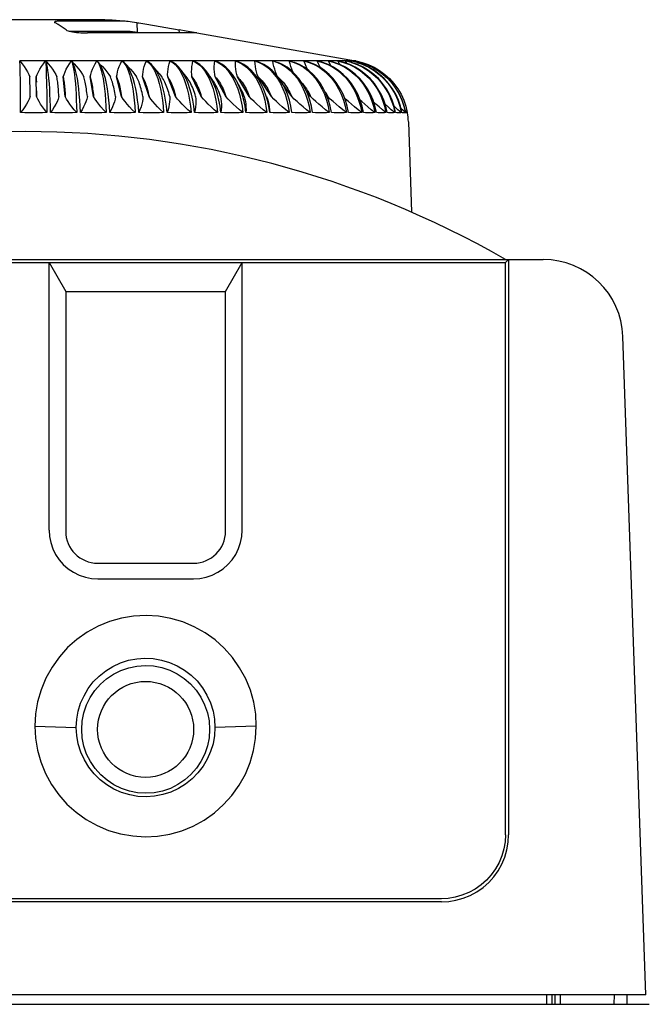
# Model space of a CAD drawing. Header units: inches. Extents: x 0 to 17, y 0 to 11.
# Tile 10 of 29: x 6.1 to 6.9, y 1.4 to 2.6. Entities that reach past the tile are written whole.
import ezdxf

# ---------------------------------------------------------------- set-up
doc = ezdxf.new("R2010")
doc.units = ezdxf.units.IN
doc.header["$LTSCALE"] = 0.935
doc.header["$MEASUREMENT"] = 0
doc.layers.get('0').update_dxf_attribs({"linetype": 'CONTINUOUS'})

msp = doc.modelspace()

# ---------------------------------------------------------------- linework, layer by layer
at = {"color": 7, "linetype": 'Continuous'}
for p, q in [((6.2214, 2.5915), (6.054, 2.5915)), ((6.1875, 2.5789), (6.1776, 2.5855)), ((6.2566, 2.5899), (6.1849, 2.5899)), ((6.2745, 2.5878), (6.2751, 2.5759)), ((6.2867, 2.586), (6.3268, 2.5789)), ((6.1918, 2.5773), (6.2639, 2.5773)), ((6.3483, 2.5752), (6.2136, 2.5752)), ((6.327, 2.5752), (6.3268, 2.5789)), ((6.3351, 2.5774), (6.3268, 2.5789)), ((6.3476, 2.5753), (6.3351, 2.5774)), ((6.3482, 2.5752), (6.3476, 2.5753)), ((6.3482, 2.5752), (6.5438, 2.5407)), ((6.3483, 2.5752), (6.3482, 2.5752)), ((6.1501, 2.5407), (6.1424, 2.5407)), ((6.1541, 2.5407), (6.1501, 2.5407)), ((6.1819, 2.5407), (6.1742, 2.5407)), ((6.1858, 2.5407), (6.1819, 2.5407)), ((6.2135, 2.5407), (6.2058, 2.5407)), ((6.2173, 2.5407), (6.2135, 2.5407)), ((6.2253, 2.5407), (6.2267, 2.5389)), ((6.227, 2.5394), (6.2255, 2.5407)), ((6.2267, 2.5389), (6.2281, 2.5363)), ((6.2446, 2.5407), (6.237, 2.5407)), ((6.2484, 2.5407), (6.2446, 2.5407)), ((6.2561, 2.5407), (6.2581, 2.5389)), ((6.2589, 2.5389), (6.2564, 2.5407)), ((6.2581, 2.5389), (6.2601, 2.5363)), ((6.2604, 2.5373), (6.2589, 2.5389)), ((6.2601, 2.5363), (6.262, 2.5329)), ((6.2666, 2.5304), (6.2604, 2.5373)), ((6.275, 2.5407), (6.2676, 2.5407)), ((6.2787, 2.5407), (6.275, 2.5407)), ((6.2863, 2.5407), (6.2889, 2.5389)), ((6.2896, 2.5389), (6.2865, 2.5407)), ((6.2889, 2.5389), (6.2914, 2.5363)), ((6.2914, 2.5363), (6.2938, 2.5329)), ((6.302, 2.5251), (6.2943, 2.5344)), ((6.3045, 2.5407), (6.2974, 2.5407)), ((6.3081, 2.5407), (6.3045, 2.5407)), ((6.3144, 2.5372), (6.3155, 2.5407)), ((6.3155, 2.5407), (6.3187, 2.5389)), ((6.3331, 2.5407), (6.3262, 2.5407)), ((6.3365, 2.5407), (6.3331, 2.5407)), ((6.3429, 2.5372), (6.3436, 2.5407)), ((6.3436, 2.5407), (6.3473, 2.5389)), ((6.3604, 2.5407), (6.3539, 2.5407)), ((6.3701, 2.5372), (6.3705, 2.5407)), ((6.3864, 2.5407), (6.3802, 2.5407)), ((6.3959, 2.5372), (6.3959, 2.5407)), ((6.4108, 2.5407), (6.405, 2.5407)), ((6.4201, 2.5372), (6.4198, 2.5407)), ((6.4255, 2.5389), (6.4199, 2.5407)), ((6.4335, 2.5407), (6.4282, 2.5407)), ((6.4545, 2.5407), (6.4495, 2.5407)), ((6.4734, 2.5407), (6.469, 2.5407)), ((6.4871, 2.5389), (6.4804, 2.5407)), ((6.4903, 2.5407), (6.4864, 2.5407)), ((6.5035, 2.5389), (6.4965, 2.5407)), ((6.505, 2.5407), (6.5017, 2.5407)), ((6.5176, 2.5389), (6.5104, 2.5407)), ((6.5175, 2.5407), (6.5147, 2.5407)), ((6.5294, 2.5389), (6.522, 2.5407)), ((6.5336, 2.5374), (6.5311, 2.5407)), ((6.5388, 2.5389), (6.5312, 2.5407)), ((6.5342, 2.5407), (6.5337, 2.5407)), ((6.5353, 2.5407), (6.5342, 2.5407)), ((6.5397, 2.5385), (6.5379, 2.5407)), ((6.5457, 2.5389), (6.538, 2.5407)), ((6.5399, 2.5407), (6.5395, 2.5407)), ((6.5402, 2.5407), (6.5399, 2.5407)), ((6.5406, 2.5407), (6.5402, 2.5407)), ((6.5434, 2.5394), (6.5423, 2.5407)), ((6.5435, 2.5407), (6.5434, 2.5407)), ((6.5446, 2.5401), (6.5441, 2.5407)), ((6.5455, 2.5389), (6.5531, 2.5363)), ((6.163, 2.5242), (6.1633, 2.513)), ((6.262, 2.5329), (6.2637, 2.5289)), ((6.3247, 2.5329), (6.3275, 2.5289)), ((6.3363, 2.5201), (6.3284, 2.5303)), ((6.3607, 2.5242), (6.3635, 2.5189)), ((6.3662, 2.5189), (6.3628, 2.5246)), ((6.4499, 2.5189), (6.4456, 2.5242)), ((6.4741, 2.5189), (6.4696, 2.5242)), ((6.5729, 2.5242), (6.5787, 2.5188)), ((6.5777, 2.5242), (6.5836, 2.5189)), ((6.5798, 2.5242), (6.5857, 2.5189)), ((6.1313, 2.4997), (6.1311, 2.5189)), ((6.1428, 2.5179), (6.1427, 2.521)), ((6.1429, 2.5144), (6.1428, 2.5179)), ((6.1431, 2.5084), (6.1429, 2.5144)), ((6.1506, 2.521), (6.1507, 2.5179)), ((6.1511, 2.4968), (6.1506, 2.521)), ((6.1507, 2.5179), (6.1508, 2.5144)), ((6.1633, 2.513), (6.1636, 2.4997)), ((6.1864, 2.4968), (6.184, 2.521)), ((6.2213, 2.4968), (6.217, 2.521)), ((6.2558, 2.4968), (6.2496, 2.521)), ((6.2895, 2.4968), (6.2815, 2.521)), ((6.3222, 2.4968), (6.3125, 2.521)), ((6.3367, 2.5195), (6.3363, 2.5201)), ((6.3539, 2.4968), (6.3424, 2.521)), ((6.369, 2.5152), (6.3647, 2.5217)), ((6.3842, 2.4968), (6.3711, 2.521)), ((6.3932, 2.5189), (6.3961, 2.513)), ((6.3972, 2.5164), (6.3957, 2.5189)), ((6.4016, 2.5082), (6.3972, 2.5164)), ((6.413, 2.4968), (6.3983, 2.521)), ((6.4401, 2.4968), (6.4239, 2.521)), ((6.4513, 2.5179), (6.453, 2.5162)), ((6.4653, 2.4968), (6.4539, 2.5126)), ((6.5839, 2.5189), (6.5813, 2.5212)), ((6.1314, 2.4772), (6.1313, 2.4997)), ((6.151, 2.504), (6.1511, 2.4968)), ((6.4274, 2.5065), (6.4299, 2.4997)), ((6.4885, 2.4968), (6.4832, 2.5037)), ((6.5095, 2.4968), (6.5084, 2.4982)), ((6.4342, 2.4968), (6.4342, 2.4968)), ((6.6, 2.4772), (6.596, 2.4807)), ((6.6052, 2.4772), (6.5996, 2.4823)), ((6.6075, 2.4772), (6.6051, 2.4795)), ((6.6057, 2.4849), (6.6075, 2.4772)), ((6.6088, 2.4659), (6.6127, 2.3543)), ((5.5008, 2.2962), (6.7746, 2.2962)), ((5.5471, 2.2923), (6.7282, 2.2923)), ((6.1665, 1.9628), (6.1665, 2.2923)), ((6.1665, 2.2923), (6.1869, 2.2569)), ((6.3838, 2.2569), (6.4042, 2.2923)), ((6.4042, 1.9628), (6.4042, 2.2923)), ((6.7282, 2.2923), (6.7322, 2.2962)), ((6.7282, 1.5876), (6.7282, 2.2923)), ((6.7322, 2.2962), (6.7322, 1.5877)), ((6.1869, 2.2569), (6.1869, 1.9616)), ((6.1869, 2.2569), (6.3838, 2.2569)), ((6.3838, 1.9616), (6.3838, 2.2569)), ((6.9013, 1.3907), (6.873, 2.2013)), ((6.2263, 1.9222), (6.3444, 1.9222)), ((6.2263, 1.903), (6.3444, 1.903)), ((6.149, 1.7215), (6.2, 1.7199)), ((6.4216, 1.7215), (6.3707, 1.7199)), ((6.6495, 1.5089), (5.6259, 1.5089)), ((6.6495, 1.505), (5.6259, 1.505)), ((6.9013, 1.3907), (5.3741, 1.3907)), ((6.7788, 1.3907), (6.7789, 1.3789)), ((6.7853, 1.3907), (6.7855, 1.3789)), ((6.7893, 1.3907), (6.7891, 1.3789)), ((6.7958, 1.3907), (6.7957, 1.3789)), ((6.8621, 1.3907), (6.8619, 1.3789)), ((6.8779, 1.3907), (6.8776, 1.3789)), ((5.37, 1.3789), (6.9054, 1.3789))]:
    msp.add_line(p, q, dxfattribs=at)
for points in [[(6.1849, 2.5899), (6.1824, 2.5899), (6.1801, 2.5898), (6.1782, 2.5897), (6.1765, 2.5896), (6.1751, 2.5894), (6.174, 2.5892), (6.1734, 2.5889), (6.1731, 2.5886), (6.1731, 2.5883)], [(6.1731, 2.5883), (6.1732, 2.5882), (6.1737, 2.5878)], [(6.1776, 2.5855), (6.1769, 2.586), (6.1763, 2.5864), (6.1757, 2.5868), (6.175, 2.5871), (6.1744, 2.5875), (6.1737, 2.5878)], [(6.2577, 2.5898), (6.257, 2.5899), (6.2566, 2.5899)], [(6.2745, 2.5878), (6.2715, 2.5882), (6.2687, 2.5886), (6.2662, 2.5889), (6.2639, 2.5892), (6.2619, 2.5894), (6.2601, 2.5896), (6.2587, 2.5897), (6.2577, 2.5898)], [(6.2745, 2.5878), (6.277, 2.5875), (6.2794, 2.5871), (6.2818, 2.5868), (6.2843, 2.5864), (6.2867, 2.586)], [(6.1875, 2.5789), (6.1885, 2.5783), (6.1898, 2.5779), (6.1914, 2.5774), (6.1933, 2.577), (6.1954, 2.5766), (6.1978, 2.5762), (6.2003, 2.5759), (6.2029, 2.5757), (6.2056, 2.5755), (6.2083, 2.5753), (6.211, 2.5752), (6.2136, 2.5752)], [(6.2639, 2.5773), (6.2641, 2.5773), (6.2646, 2.5773), (6.2653, 2.5772), (6.2661, 2.5771)], [(6.1311, 2.5189), (6.131, 2.5242), (6.1309, 2.5289), (6.1308, 2.5329), (6.1307, 2.5363), (6.1305, 2.5389), (6.1304, 2.5407)], [(6.1304, 2.5407), (6.1332, 2.5372), (6.1357, 2.5338), (6.1379, 2.5304), (6.1398, 2.5272), (6.1414, 2.5241), (6.1427, 2.521)], [(6.1345, 2.5407), (6.1325, 2.5407), (6.1304, 2.5407)], [(6.1424, 2.5407), (6.1384, 2.5407), (6.1345, 2.5407)], [(6.1506, 2.521), (6.1518, 2.5241), (6.1533, 2.5273), (6.1551, 2.5305), (6.1571, 2.5338), (6.1595, 2.5372), (6.1621, 2.5407)], [(6.1621, 2.5407), (6.16, 2.5407), (6.158, 2.5407), (6.1541, 2.5407)], [(6.1621, 2.5407), (6.1623, 2.5389), (6.1625, 2.5363), (6.1627, 2.5329), (6.1629, 2.5289), (6.163, 2.5242)], [(6.1663, 2.5189), (6.1657, 2.5242), (6.1651, 2.5289), (6.1644, 2.5329), (6.1638, 2.5363), (6.1631, 2.5389), (6.1623, 2.5407)], [(6.1623, 2.5407), (6.1654, 2.5372), (6.1681, 2.5337), (6.1706, 2.5304), (6.1727, 2.5272), (6.1746, 2.5241), (6.1761, 2.521)], [(6.1664, 2.5407), (6.1644, 2.5407), (6.1623, 2.5407)], [(6.1742, 2.5407), (6.1703, 2.5407), (6.1664, 2.5407)], [(6.184, 2.521), (6.1849, 2.5241), (6.1862, 2.5273), (6.1877, 2.5305), (6.1894, 2.5338), (6.1915, 2.5372), (6.1938, 2.5407)], [(6.1938, 2.5407), (6.1918, 2.5407), (6.1898, 2.5407), (6.1858, 2.5407)], [(6.1938, 2.5407), (6.1947, 2.5389), (6.1955, 2.5363), (6.1962, 2.5329), (6.1969, 2.5289), (6.1976, 2.5242), (6.1982, 2.5189)], [(6.2013, 2.5189), (6.2002, 2.5242), (6.1991, 2.5289), (6.1979, 2.5329), (6.1967, 2.5363), (6.1954, 2.5389), (6.1941, 2.5407)], [(6.1941, 2.5407), (6.1974, 2.5371), (6.2004, 2.5337), (6.2031, 2.5304), (6.2054, 2.5272), (6.2075, 2.5241), (6.2093, 2.521)], [(6.1981, 2.5407), (6.1961, 2.5407), (6.1941, 2.5407)], [(6.2058, 2.5407), (6.202, 2.5407), (6.1981, 2.5407)], [(6.217, 2.521), (6.2177, 2.5241), (6.2187, 2.5273), (6.2199, 2.5305), (6.2214, 2.5338), (6.2232, 2.5372), (6.2253, 2.5407)], [(6.2253, 2.5407), (6.2232, 2.5407), (6.2213, 2.5407), (6.2173, 2.5407)], [(6.2294, 2.5407), (6.2275, 2.5407), (6.2255, 2.5407)], [(6.2359, 2.5189), (6.2344, 2.5242), (6.2328, 2.5289), (6.2311, 2.5329), (6.2293, 2.5363), (6.2274, 2.5389), (6.227, 2.5394)], [(6.2281, 2.5363), (6.2294, 2.5329), (6.2306, 2.5289), (6.2318, 2.5242), (6.2329, 2.5189)], [(6.237, 2.5407), (6.2333, 2.5407), (6.2294, 2.5407)], [(6.2305, 2.5356), (6.2323, 2.5337), (6.2352, 2.5304), (6.2377, 2.5272), (6.24, 2.5241), (6.242, 2.521)], [(6.2561, 2.5407), (6.2541, 2.5407), (6.2522, 2.5407), (6.2484, 2.5407)], [(6.2496, 2.521), (6.2501, 2.5241), (6.2508, 2.5273), (6.2517, 2.5305), (6.2529, 2.5338), (6.2544, 2.5372), (6.2561, 2.5407)], [(6.2602, 2.5407), (6.2583, 2.5407), (6.2564, 2.5407)], [(6.2676, 2.5407), (6.2639, 2.5407), (6.2602, 2.5407)], [(6.2699, 2.5189), (6.268, 2.5242), (6.2659, 2.5289), (6.2636, 2.5329), (6.2613, 2.5363), (6.2604, 2.5373)], [(6.2863, 2.5407), (6.2843, 2.5407), (6.2824, 2.5407), (6.2787, 2.5407)], [(6.2815, 2.521), (6.2817, 2.5241), (6.2821, 2.5273), (6.2828, 2.5305), (6.2837, 2.5338), (6.2849, 2.5372), (6.2863, 2.5407)], [(6.2902, 2.5407), (6.2884, 2.5407), (6.2865, 2.5407)], [(6.2943, 2.5344), (6.2926, 2.5363), (6.2896, 2.5389)], [(6.2974, 2.5407), (6.2938, 2.5407), (6.2902, 2.5407)], [(6.3031, 2.5189), (6.3007, 2.5242), (6.2982, 2.5289), (6.2954, 2.5329), (6.2943, 2.5344)], [(6.3155, 2.5407), (6.3136, 2.5407), (6.3118, 2.5407), (6.3081, 2.5407)], [(6.3125, 2.521), (6.3124, 2.5241), (6.3126, 2.5273), (6.313, 2.5305), (6.3136, 2.5338), (6.3144, 2.5372)], [(6.3284, 2.5303), (6.3262, 2.5329), (6.3229, 2.5363), (6.3194, 2.5389), (6.3157, 2.5407)], [(6.3193, 2.5407), (6.3175, 2.5407), (6.3157, 2.5407)], [(6.3187, 2.5389), (6.3217, 2.5363), (6.3247, 2.5329)], [(6.3262, 2.5407), (6.3228, 2.5407), (6.3193, 2.5407)], [(6.3436, 2.5407), (6.3418, 2.5407), (6.34, 2.5407), (6.3365, 2.5407)], [(6.3424, 2.521), (6.3421, 2.5241), (6.342, 2.5273), (6.3421, 2.5305), (6.3424, 2.5338), (6.3429, 2.5372)], [(6.3628, 2.5246), (6.3596, 2.5289), (6.3559, 2.5329), (6.352, 2.5363), (6.348, 2.5389), (6.3439, 2.5407)], [(6.3472, 2.5407), (6.3456, 2.5407), (6.3439, 2.5407)], [(6.3539, 2.5407), (6.3522, 2.5407), (6.3506, 2.5407), (6.3472, 2.5407)], [(6.3473, 2.5389), (6.3509, 2.5363), (6.3544, 2.5329), (6.3577, 2.5289), (6.3607, 2.5242)], [(6.3637, 2.5407), (6.3621, 2.5407), (6.3604, 2.5407)], [(6.3705, 2.5407), (6.3688, 2.5407), (6.3671, 2.5407), (6.3637, 2.5407)], [(6.3711, 2.521), (6.3705, 2.5241), (6.3701, 2.5273), (6.3699, 2.5305), (6.3699, 2.5338), (6.3701, 2.5372)], [(6.3705, 2.5407), (6.3747, 2.5389), (6.3788, 2.5363), (6.3828, 2.5329), (6.3865, 2.5289), (6.39, 2.5242), (6.3932, 2.5189)], [(6.3957, 2.5189), (6.3922, 2.5242), (6.3883, 2.5289), (6.3842, 2.5329), (6.3799, 2.5363), (6.3754, 2.5389), (6.3707, 2.5407)], [(6.3739, 2.5407), (6.3723, 2.5407), (6.3707, 2.5407)], [(6.3802, 2.5407), (6.3786, 2.5407), (6.3771, 2.5407), (6.3739, 2.5407)], [(6.3895, 2.5407), (6.3879, 2.5407), (6.3864, 2.5407)], [(6.3959, 2.5407), (6.3943, 2.5407), (6.3927, 2.5407), (6.3895, 2.5407)], [(6.3959, 2.5407), (6.4006, 2.5389), (6.4052, 2.5363), (6.4096, 2.5329), (6.4138, 2.5289), (6.4177, 2.5242), (6.4213, 2.5189)], [(6.3983, 2.521), (6.3975, 2.5241), (6.3968, 2.5273), (6.3963, 2.5305), (6.396, 2.5338), (6.3959, 2.5372)], [(6.4237, 2.5189), (6.4198, 2.5242), (6.4155, 2.5289), (6.411, 2.5329), (6.4062, 2.5363), (6.4012, 2.5389), (6.3961, 2.5407)], [(6.3991, 2.5407), (6.3976, 2.5407), (6.3961, 2.5407)], [(6.405, 2.5407), (6.4035, 2.5407), (6.4021, 2.5407), (6.3991, 2.5407)], [(6.4137, 2.5407), (6.4123, 2.5407), (6.4108, 2.5407)], [(6.4198, 2.5407), (6.4182, 2.5407), (6.4167, 2.5407), (6.4137, 2.5407)], [(6.4198, 2.5407), (6.425, 2.5389), (6.43, 2.5363), (6.4348, 2.5329), (6.4394, 2.5289), (6.4437, 2.5242), (6.4476, 2.5189)], [(6.4227, 2.5407), (6.4213, 2.5407), (6.4199, 2.5407)], [(6.4239, 2.521), (6.4228, 2.5241), (6.4219, 2.5273), (6.4211, 2.5305), (6.4205, 2.5338), (6.4201, 2.5372)], [(6.4282, 2.5407), (6.4268, 2.5407), (6.4255, 2.5407), (6.4227, 2.5407)], [(6.4456, 2.5242), (6.441, 2.5289), (6.4361, 2.5329), (6.4309, 2.5363), (6.4255, 2.5389)], [(6.4363, 2.5407), (6.4349, 2.5407), (6.4335, 2.5407)], [(6.4419, 2.5407), (6.4404, 2.5407), (6.439, 2.5407), (6.4363, 2.5407)], [(6.4474, 2.522), (6.4464, 2.5241), (6.4452, 2.5273), (6.4442, 2.5305), (6.4433, 2.5338), (6.4425, 2.5372), (6.4419, 2.5407)], [(6.4419, 2.5407), (6.4475, 2.5389), (6.4529, 2.5363), (6.4582, 2.5329), (6.4632, 2.5289), (6.4678, 2.5242), (6.4721, 2.5189)], [(6.4446, 2.5407), (6.4433, 2.5407), (6.442, 2.5407)], [(6.4495, 2.5407), (6.4483, 2.5407), (6.4471, 2.5407), (6.4446, 2.5407)], [(6.4696, 2.5242), (6.4646, 2.5289), (6.4594, 2.5329), (6.4538, 2.5363), (6.448, 2.5389)], [(6.457, 2.5407), (6.4557, 2.5407), (6.4545, 2.5407)], [(6.4621, 2.5407), (6.4608, 2.5407), (6.4595, 2.5407), (6.457, 2.5407)], [(6.467, 2.5267), (6.4667, 2.5273), (6.4654, 2.5305), (6.4642, 2.5338), (6.4631, 2.5372), (6.4621, 2.5407)], [(6.4621, 2.5407), (6.4681, 2.5389), (6.474, 2.5363), (6.4796, 2.5329), (6.4849, 2.5289), (6.4899, 2.5242), (6.4945, 2.5189)], [(6.4645, 2.5407), (6.4634, 2.5407), (6.4622, 2.5407)], [(6.469, 2.5407), (6.4679, 2.5407), (6.4668, 2.5407), (6.4645, 2.5407)], [(6.4963, 2.5189), (6.4915, 2.5242), (6.4862, 2.5289), (6.4806, 2.5329), (6.4747, 2.5363), (6.4686, 2.5389), (6.4684, 2.5389)], [(6.4757, 2.5407), (6.4746, 2.5407), (6.4734, 2.5407)], [(6.4803, 2.5407), (6.4791, 2.5407), (6.478, 2.5407), (6.4757, 2.5407)], [(6.4848, 2.5299), (6.4845, 2.5305), (6.483, 2.5338), (6.4816, 2.5372), (6.4803, 2.5407)], [(6.4803, 2.5407), (6.4867, 2.5389), (6.4929, 2.5363), (6.4988, 2.5329), (6.5045, 2.5289), (6.5098, 2.5242), (6.5146, 2.5189)], [(6.4824, 2.5407), (6.4814, 2.5407), (6.4804, 2.5407)], [(6.4864, 2.5407), (6.4854, 2.5407), (6.4844, 2.5407), (6.4824, 2.5407)], [(6.5163, 2.5189), (6.5112, 2.5242), (6.5057, 2.5289), (6.4998, 2.5329), (6.4936, 2.5363), (6.4871, 2.5389)], [(6.4923, 2.5407), (6.4913, 2.5407), (6.4903, 2.5407)], [(6.4964, 2.5407), (6.4954, 2.5407), (6.4943, 2.5407), (6.4923, 2.5407)], [(6.5005, 2.5325), (6.4998, 2.5338), (6.498, 2.5372), (6.4964, 2.5407)], [(6.4964, 2.5407), (6.5031, 2.5389), (6.5096, 2.5363), (6.5159, 2.5329), (6.5218, 2.5289), (6.5274, 2.5242), (6.5325, 2.5189)], [(6.4983, 2.5407), (6.4974, 2.5407), (6.4965, 2.5407)], [(6.5017, 2.5407), (6.5008, 2.5407), (6.5, 2.5407), (6.4983, 2.5407)], [(6.5339, 2.5189), (6.5286, 2.5242), (6.5229, 2.5289), (6.5167, 2.5329), (6.5102, 2.5363), (6.5035, 2.5389)], [(6.5068, 2.5407), (6.5059, 2.5407), (6.505, 2.5407)], [(6.5103, 2.5407), (6.5094, 2.5407), (6.5085, 2.5407), (6.5068, 2.5407)], [(6.5139, 2.5344), (6.5123, 2.5372), (6.5103, 2.5407)], [(6.5103, 2.5407), (6.5173, 2.5389), (6.5241, 2.5363), (6.5306, 2.5329), (6.5368, 2.5289), (6.5426, 2.5242), (6.5479, 2.5189)], [(6.5118, 2.5407), (6.5111, 2.5407), (6.5104, 2.5407)], [(6.5147, 2.5407), (6.514, 2.5407), (6.5133, 2.5407), (6.5118, 2.5407)], [(6.519, 2.5407), (6.5182, 2.5407), (6.5175, 2.5407)], [(6.5491, 2.5189), (6.5437, 2.5242), (6.5377, 2.5289), (6.5313, 2.5329), (6.5246, 2.5363), (6.5176, 2.5389)], [(6.5219, 2.5407), (6.5211, 2.5407), (6.5204, 2.5407), (6.519, 2.5407)], [(6.5249, 2.5361), (6.5242, 2.5372), (6.5219, 2.5407)], [(6.5219, 2.5407), (6.5291, 2.5389), (6.5362, 2.5363), (6.5429, 2.5329), (6.5493, 2.5289), (6.5553, 2.5242), (6.5608, 2.5189)], [(6.5231, 2.5407), (6.5226, 2.5407), (6.522, 2.5407)], [(6.5254, 2.5407), (6.5248, 2.5407), (6.5243, 2.5407), (6.5231, 2.5407)], [(6.5276, 2.5407), (6.5257, 2.5407), (6.5254, 2.5407)], [(6.5288, 2.5407), (6.5282, 2.5407), (6.5276, 2.5407)], [(6.5311, 2.5407), (6.5305, 2.5407), (6.5299, 2.5407), (6.5288, 2.5407)], [(6.5618, 2.5189), (6.5562, 2.5242), (6.55, 2.5289), (6.5435, 2.5329), (6.5366, 2.5363), (6.5294, 2.5389)], [(6.532, 2.5407), (6.5316, 2.5407), (6.5312, 2.5407)], [(6.5337, 2.5407), (6.5333, 2.5407), (6.5329, 2.5407), (6.532, 2.5407)], [(6.5362, 2.5407), (6.5358, 2.5407), (6.5353, 2.5407)], [(6.5379, 2.5407), (6.5375, 2.5407), (6.537, 2.5407), (6.5362, 2.5407)], [(6.5395, 2.5407), (6.5393, 2.5407), (6.539, 2.5407), (6.5388, 2.5407), (6.5385, 2.5407), (6.5382, 2.5407), (6.538, 2.5407)], [(6.5386, 2.5389), (6.5458, 2.5363), (6.5527, 2.5329), (6.5593, 2.5289), (6.5654, 2.5242), (6.5711, 2.5189)], [(6.5719, 2.5189), (6.5661, 2.5242), (6.5598, 2.5289), (6.5532, 2.5329), (6.5461, 2.5363), (6.5388, 2.5389)], [(6.5423, 2.5407), (6.542, 2.5407), (6.5417, 2.5407), (6.5414, 2.5407), (6.5411, 2.5407), (6.5409, 2.5407), (6.5406, 2.5407)], [(6.5429, 2.5407), (6.5428, 2.5407), (6.5427, 2.5407), (6.5426, 2.5407), (6.5425, 2.5407), (6.5424, 2.5407), (6.5423, 2.5407)], [(6.5423, 2.5407), (6.55, 2.5389), (6.5574, 2.5363), (6.5646, 2.5329), (6.5714, 2.5289), (6.5777, 2.5242)], [(6.5434, 2.5407), (6.5433, 2.5407), (6.5432, 2.5407), (6.5431, 2.5407), (6.5431, 2.5407), (6.543, 2.5407), (6.5429, 2.5407)], [(6.5441, 2.5407), (6.544, 2.5407), (6.5438, 2.5407), (6.5437, 2.5407), (6.5436, 2.5407), (6.5435, 2.5407)], [(6.5441, 2.5407), (6.5519, 2.5389), (6.5594, 2.5363), (6.5666, 2.5329), (6.5734, 2.5289), (6.5798, 2.5242)], [(6.5529, 2.5363), (6.56, 2.5329), (6.5667, 2.5289), (6.5729, 2.5242)], [(6.5792, 2.5189), (6.5734, 2.5242), (6.567, 2.5289), (6.5603, 2.5329), (6.5531, 2.5363)], [(6.2637, 2.5289), (6.2654, 2.5242), (6.2669, 2.5189)], [(6.2666, 2.5304), (6.2694, 2.5272), (6.2719, 2.5241), (6.2741, 2.521)], [(6.2938, 2.5329), (6.2961, 2.5289), (6.2982, 2.5242), (6.3002, 2.5189)], [(6.3021, 2.5251), (6.3029, 2.5241), (6.3053, 2.521)], [(6.3275, 2.5289), (6.3301, 2.5242), (6.3325, 2.5189)], [(6.3352, 2.5189), (6.3325, 2.5242), (6.3295, 2.5289), (6.3284, 2.5303)], [(6.1683, 2.4772), (6.1682, 2.4849), (6.1679, 2.4925), (6.1676, 2.4997), (6.1672, 2.5065), (6.1668, 2.513), (6.1663, 2.5189)], [(6.1775, 2.5105), (6.1773, 2.5125), (6.1771, 2.5144), (6.1768, 2.5162), (6.1766, 2.5179), (6.1764, 2.5195), (6.1761, 2.521)], [(6.1785, 2.4968), (6.1784, 2.4993), (6.1782, 2.5017), (6.1781, 2.504), (6.1779, 2.5063), (6.1777, 2.5084), (6.1775, 2.5105)], [(6.184, 2.521), (6.1842, 2.5195), (6.1844, 2.5179), (6.1847, 2.5162), (6.1849, 2.5144), (6.1851, 2.5125), (6.1853, 2.5105)], [(6.1853, 2.5105), (6.1855, 2.5084), (6.1857, 2.5063), (6.1859, 2.504), (6.1861, 2.5017), (6.1862, 2.4993), (6.1864, 2.4968)], [(6.1982, 2.5189), (6.1988, 2.513), (6.1993, 2.5065), (6.1997, 2.4997), (6.2, 2.4925), (6.2003, 2.4849), (6.2005, 2.4772)], [(6.205, 2.4772), (6.2047, 2.4849), (6.2043, 2.4925), (6.2037, 2.4997), (6.203, 2.5065), (6.2022, 2.513), (6.2013, 2.5189)], [(6.2117, 2.5105), (6.2113, 2.5125), (6.211, 2.5144), (6.2106, 2.5162), (6.2101, 2.5179), (6.2097, 2.5195), (6.2093, 2.521)], [(6.2136, 2.4968), (6.2133, 2.4993), (6.213, 2.5017), (6.2127, 2.504), (6.2124, 2.5063), (6.2121, 2.5084), (6.2117, 2.5105)], [(6.217, 2.521), (6.2175, 2.5195), (6.2179, 2.5179), (6.2183, 2.5162), (6.2187, 2.5144), (6.2191, 2.5125), (6.2195, 2.5105)], [(6.2195, 2.5105), (6.2198, 2.5084), (6.2201, 2.5063), (6.2205, 2.504), (6.2208, 2.5017), (6.2211, 2.4993), (6.2213, 2.4968)], [(6.2329, 2.5189), (6.2338, 2.513), (6.2347, 2.5065), (6.2354, 2.4997), (6.236, 2.4925), (6.2365, 2.4849), (6.2368, 2.4772)], [(6.2413, 2.4772), (6.2409, 2.4849), (6.2402, 2.4925), (6.2394, 2.4997), (6.2384, 2.5065), (6.2372, 2.513), (6.2359, 2.5189)], [(6.2455, 2.5105), (6.2449, 2.5125), (6.2444, 2.5144), (6.2438, 2.5162), (6.2432, 2.5179), (6.2426, 2.5195), (6.242, 2.521)], [(6.2481, 2.4968), (6.2478, 2.4993), (6.2474, 2.5017), (6.2469, 2.504), (6.2465, 2.5063), (6.246, 2.5084), (6.2455, 2.5105)], [(6.2496, 2.521), (6.2502, 2.5195), (6.2508, 2.5179), (6.2514, 2.5162), (6.252, 2.5144), (6.2526, 2.5125), (6.2531, 2.5105)], [(6.2531, 2.5105), (6.2536, 2.5084), (6.2541, 2.5063), (6.2545, 2.504), (6.255, 2.5017), (6.2554, 2.4993), (6.2558, 2.4968)], [(6.2669, 2.5189), (6.2683, 2.513), (6.2695, 2.5065), (6.2706, 2.4997), (6.2714, 2.4925), (6.2721, 2.4849), (6.2725, 2.4772)], [(6.277, 2.4772), (6.2764, 2.4849), (6.2755, 2.4925), (6.2744, 2.4997), (6.2731, 2.5065), (6.2716, 2.513), (6.2699, 2.5189)], [(6.2786, 2.5105), (6.2779, 2.5125), (6.2772, 2.5144), (6.2764, 2.5162), (6.2757, 2.5179), (6.2749, 2.5195), (6.2741, 2.521)], [(6.282, 2.4968), (6.2815, 2.4993), (6.281, 2.5017), (6.2804, 2.504), (6.2799, 2.5063), (6.2792, 2.5084), (6.2786, 2.5105)], [(6.2815, 2.521), (6.2823, 2.5195), (6.2831, 2.5179), (6.2839, 2.5162), (6.2846, 2.5144), (6.2853, 2.5125), (6.286, 2.5105)], [(6.286, 2.5105), (6.2867, 2.5084), (6.2873, 2.5063), (6.2879, 2.504), (6.2884, 2.5017), (6.289, 2.4993), (6.2895, 2.4968)], [(6.3002, 2.5189), (6.302, 2.513), (6.3035, 2.5065), (6.3049, 2.4997), (6.306, 2.4925), (6.3069, 2.4849), (6.3075, 2.4772)], [(6.3117, 2.4772), (6.311, 2.4849), (6.31, 2.4925), (6.3087, 2.4997), (6.3071, 2.5065), (6.3052, 2.513), (6.3031, 2.5189)], [(6.3108, 2.5105), (6.31, 2.5125), (6.3091, 2.5144), (6.3082, 2.5162), (6.3072, 2.5179), (6.3063, 2.5195), (6.3053, 2.521)], [(6.315, 2.4968), (6.3144, 2.4993), (6.3138, 2.5017), (6.3131, 2.504), (6.3124, 2.5063), (6.3116, 2.5084), (6.3108, 2.5105)], [(6.3125, 2.521), (6.3135, 2.5195), (6.3145, 2.5179), (6.3154, 2.5162), (6.3163, 2.5144), (6.3172, 2.5125), (6.318, 2.5105)], [(6.318, 2.5105), (6.3188, 2.5084), (6.3196, 2.5063), (6.3203, 2.504), (6.321, 2.5017), (6.3216, 2.4993), (6.3222, 2.4968)], [(6.3325, 2.5189), (6.3346, 2.513), (6.3365, 2.5065), (6.3382, 2.4997), (6.3395, 2.4925), (6.3406, 2.4849), (6.3413, 2.4772)], [(6.3455, 2.4772), (6.3446, 2.4849), (6.3434, 2.4925), (6.3418, 2.4997), (6.3399, 2.5065), (6.3377, 2.513), (6.3352, 2.5189)], [(6.342, 2.5105), (6.341, 2.5125), (6.34, 2.5144), (6.3389, 2.5162), (6.3378, 2.5179), (6.3367, 2.5195)], [(6.3469, 2.4968), (6.3462, 2.4993), (6.3455, 2.5017), (6.3447, 2.504), (6.3438, 2.5063), (6.3429, 2.5084), (6.342, 2.5105)], [(6.3424, 2.521), (6.3436, 2.5195), (6.3447, 2.5179), (6.3458, 2.5162), (6.3469, 2.5144), (6.3479, 2.5125), (6.3489, 2.5105)], [(6.3489, 2.5105), (6.3498, 2.5084), (6.3507, 2.5063), (6.3516, 2.504), (6.3524, 2.5017), (6.3532, 2.4993), (6.3539, 2.4968)], [(6.3635, 2.5189), (6.3661, 2.513), (6.3683, 2.5065), (6.3702, 2.4997), (6.3718, 2.4925), (6.3731, 2.4849), (6.3739, 2.4772)], [(6.3779, 2.4772), (6.3769, 2.4849), (6.3755, 2.4925), (6.3737, 2.4997), (6.3716, 2.5065), (6.369, 2.513), (6.3662, 2.5189)], [(6.3719, 2.5105), (6.3707, 2.5125), (6.3696, 2.5144), (6.369, 2.5152)], [(6.3711, 2.521), (6.3724, 2.5195), (6.3737, 2.5179), (6.375, 2.5162), (6.3762, 2.5144), (6.3774, 2.5125), (6.3785, 2.5105)], [(6.3776, 2.4968), (6.3767, 2.4993), (6.3759, 2.5017), (6.375, 2.504), (6.374, 2.5062), (6.3729, 2.5084), (6.3719, 2.5105)], [(6.3785, 2.5105), (6.3796, 2.5084), (6.3806, 2.5063), (6.3816, 2.504), (6.3825, 2.5017), (6.3834, 2.4993), (6.3842, 2.4968)], [(6.3961, 2.513), (6.3987, 2.5065), (6.4009, 2.4997), (6.4027, 2.4925), (6.4041, 2.4849), (6.4051, 2.4772)], [(6.4088, 2.4772), (6.4077, 2.4849), (6.4062, 2.4925), (6.4042, 2.4997), (6.4018, 2.5065), (6.3989, 2.513), (6.3972, 2.5164)], [(6.3983, 2.521), (6.3998, 2.5195), (6.4013, 2.5179), (6.4027, 2.5162), (6.404, 2.5144), (6.4053, 2.5125), (6.4066, 2.5105)], [(6.4066, 2.5105), (6.4078, 2.5084), (6.409, 2.5063), (6.4101, 2.504), (6.4111, 2.5017), (6.4121, 2.4993), (6.413, 2.4968)], [(6.4213, 2.5189), (6.4245, 2.513), (6.4274, 2.5065)], [(6.4318, 2.5029), (6.4303, 2.5065), (6.4272, 2.513), (6.4237, 2.5189)], [(6.4239, 2.521), (6.4256, 2.5195), (6.4272, 2.5179)], [(6.4272, 2.5179), (6.4287, 2.5162), (6.4302, 2.5144), (6.4317, 2.5125), (6.433, 2.5105)], [(6.433, 2.5105), (6.4344, 2.5084), (6.4356, 2.5063), (6.4368, 2.504), (6.438, 2.5017), (6.4391, 2.4993), (6.4401, 2.4968)], [(6.4476, 2.5189), (6.4512, 2.513), (6.4544, 2.5065), (6.4571, 2.4997), (6.4593, 2.4925), (6.461, 2.4849), (6.4622, 2.4772)], [(6.4488, 2.5202), (6.4496, 2.5195), (6.4513, 2.5179)], [(6.4655, 2.4772), (6.4642, 2.4849), (6.4624, 2.4925), (6.46, 2.4997), (6.4571, 2.5065), (6.4537, 2.513), (6.4499, 2.5189)], [(6.453, 2.5162), (6.4546, 2.5144), (6.4562, 2.5125), (6.4577, 2.5105)], [(6.4577, 2.5105), (6.4591, 2.5084), (6.4605, 2.5063), (6.4618, 2.504), (6.463, 2.5017), (6.4642, 2.4993), (6.4653, 2.4968)], [(6.4721, 2.5189), (6.476, 2.513), (6.4794, 2.5065), (6.4823, 2.4997), (6.4847, 2.4925), (6.4866, 2.4849), (6.4879, 2.4772)], [(6.4909, 2.4772), (6.4895, 2.4849), (6.4875, 2.4925), (6.485, 2.4997), (6.4819, 2.5065), (6.4782, 2.513), (6.4741, 2.5189)], [(6.478, 2.5134), (6.4787, 2.5125), (6.4803, 2.5105)], [(6.4803, 2.5105), (6.4819, 2.5084), (6.4833, 2.5063), (6.4848, 2.504), (6.4861, 2.5017), (6.4873, 2.4993), (6.4885, 2.4968)], [(6.4945, 2.5189), (6.4986, 2.513), (6.5023, 2.5065), (6.5054, 2.4997), (6.508, 2.4925), (6.51, 2.4849), (6.5114, 2.4772)], [(6.5142, 2.4772), (6.5127, 2.4849), (6.5106, 2.4925), (6.5078, 2.4997), (6.5045, 2.5065), (6.5007, 2.513), (6.4963, 2.5189)], [(6.5146, 2.5189), (6.519, 2.513), (6.5229, 2.5065), (6.5262, 2.4997), (6.529, 2.4925), (6.5311, 2.4849), (6.5326, 2.4772)], [(6.5351, 2.4772), (6.5335, 2.4849), (6.5313, 2.4925), (6.5284, 2.4997), (6.5249, 2.5065), (6.5209, 2.513), (6.5163, 2.5189)], [(6.5325, 2.5189), (6.5371, 2.513), (6.5412, 2.5065), (6.5447, 2.4997), (6.5476, 2.4925), (6.5498, 2.4849), (6.5514, 2.4772)], [(6.5535, 2.4772), (6.5519, 2.4849), (6.5496, 2.4925), (6.5466, 2.4997), (6.543, 2.5065), (6.5387, 2.513), (6.5339, 2.5189)], [(6.5479, 2.5189), (6.5527, 2.513), (6.557, 2.5065), (6.5606, 2.4997), (6.5636, 2.4925), (6.566, 2.4849), (6.5676, 2.4772)], [(6.5694, 2.4772), (6.5677, 2.4849), (6.5653, 2.4925), (6.5622, 2.4997), (6.5585, 2.5065), (6.5541, 2.513), (6.5491, 2.5189)], [(6.5608, 2.5189), (6.5658, 2.513), (6.5702, 2.5065), (6.574, 2.4997), (6.5771, 2.4925), (6.5795, 2.4849), (6.5812, 2.4772)], [(6.5827, 2.4772), (6.5809, 2.4849), (6.5785, 2.4925), (6.5753, 2.4997), (6.5714, 2.5065), (6.5669, 2.513), (6.5618, 2.5189)], [(6.5711, 2.5189), (6.5762, 2.513), (6.5807, 2.5065), (6.5846, 2.4997), (6.5878, 2.4925), (6.5903, 2.4849), (6.592, 2.4772)], [(6.5931, 2.4772), (6.5914, 2.4849), (6.5889, 2.4925), (6.5856, 2.4997), (6.5817, 2.5065), (6.5771, 2.513), (6.5719, 2.5189)], [(6.5787, 2.5188), (6.5839, 2.5129), (6.5885, 2.5065), (6.5925, 2.4997), (6.5957, 2.4925), (6.5983, 2.4849), (6.6, 2.4772)], [(6.6008, 2.4772), (6.599, 2.4849), (6.5965, 2.4925), (6.5932, 2.4997), (6.5892, 2.5065), (6.5845, 2.513), (6.5792, 2.5189)], [(6.5836, 2.5189), (6.5889, 2.513), (6.5935, 2.5065), (6.5975, 2.4997), (6.6008, 2.4925), (6.6034, 2.4849), (6.6052, 2.4772)], [(6.6056, 2.4772), (6.6038, 2.4849), (6.6013, 2.4925), (6.5979, 2.4997), (6.5939, 2.5065), (6.5892, 2.513), (6.5839, 2.5189)], [(6.5857, 2.5189), (6.5911, 2.513), (6.5958, 2.5065), (6.5998, 2.4997), (6.6031, 2.4925), (6.6057, 2.4849)], [(6.1432, 2.4968), (6.1432, 2.4993), (6.1431, 2.5084)], [(6.1636, 2.4997), (6.1637, 2.4849), (6.1637, 2.4772)], [(6.4067, 2.4968), (6.4058, 2.4993), (6.4048, 2.5017), (6.4038, 2.504), (6.4027, 2.5063), (6.4016, 2.5082)], [(6.4299, 2.4997), (6.4319, 2.4925), (6.4335, 2.4849), (6.4346, 2.4772)], [(6.4381, 2.4772), (6.4369, 2.4849), (6.4352, 2.4925), (6.433, 2.4997), (6.4318, 2.5029)], [(6.5066, 2.5023), (6.507, 2.5017), (6.5083, 2.4993), (6.5095, 2.4968)], [(6.1432, 2.4968), (6.142, 2.4937), (6.1405, 2.4905), (6.1387, 2.4873), (6.1366, 2.4841), (6.1342, 2.4807), (6.1314, 2.4772)], [(6.1637, 2.4772), (6.1608, 2.4808), (6.1582, 2.4842), (6.156, 2.4875), (6.1541, 2.4906), (6.1525, 2.4938), (6.1511, 2.4968)], [(6.1785, 2.4968), (6.1775, 2.4937), (6.1763, 2.4905), (6.1747, 2.4873), (6.1729, 2.4841), (6.1708, 2.4807), (6.1683, 2.4772)], [(6.2005, 2.4772), (6.1973, 2.4807), (6.1945, 2.4842), (6.192, 2.4875), (6.1898, 2.4907), (6.1879, 2.4938), (6.1864, 2.4968)], [(6.2136, 2.4968), (6.2128, 2.4937), (6.2118, 2.4905), (6.2106, 2.4873), (6.209, 2.4841), (6.2072, 2.4807), (6.205, 2.4772)], [(6.2368, 2.4772), (6.2334, 2.4807), (6.2303, 2.4842), (6.2276, 2.4875), (6.2252, 2.4907), (6.2231, 2.4938), (6.2213, 2.4968)], [(6.2481, 2.4968), (6.2477, 2.4937), (6.2469, 2.4905), (6.2459, 2.4873), (6.2447, 2.4841), (6.2431, 2.4807), (6.2413, 2.4772)], [(6.2725, 2.4772), (6.2689, 2.4807), (6.2656, 2.4842), (6.2627, 2.4875), (6.2601, 2.4907), (6.2577, 2.4938), (6.2558, 2.4968)], [(6.282, 2.4968), (6.2818, 2.4937), (6.2814, 2.4906), (6.2806, 2.4874), (6.2797, 2.4841), (6.2784, 2.4807), (6.277, 2.4772)], [(6.3075, 2.4772), (6.3036, 2.4807), (6.3001, 2.4841), (6.297, 2.4875), (6.2941, 2.4907), (6.2916, 2.4938), (6.2895, 2.4968)], [(6.315, 2.4968), (6.3151, 2.4937), (6.3149, 2.4905), (6.3145, 2.4873), (6.3138, 2.4841), (6.3129, 2.4807), (6.3117, 2.4772)], [(6.3413, 2.4772), (6.3373, 2.4807), (6.3337, 2.4841), (6.3303, 2.4875), (6.3273, 2.4907), (6.3246, 2.4938), (6.3222, 2.4968)], [(6.3469, 2.4968), (6.3473, 2.4937), (6.3473, 2.4906), (6.3472, 2.4873), (6.3469, 2.4841), (6.3463, 2.4807), (6.3455, 2.4772)], [(6.3739, 2.4772), (6.3698, 2.4807), (6.3659, 2.4841), (6.3624, 2.4875), (6.3593, 2.4907), (6.3564, 2.4938), (6.3539, 2.4968)], [(6.3776, 2.4968), (6.3781, 2.4937), (6.3785, 2.4906), (6.3787, 2.4873), (6.3786, 2.4841), (6.3784, 2.4807), (6.3779, 2.4772)], [(6.4051, 2.4772), (6.4008, 2.4807), (6.3968, 2.4841), (6.3932, 2.4875), (6.3899, 2.4907), (6.3869, 2.4938), (6.3842, 2.4968)], [(6.4067, 2.4968), (6.4075, 2.4937), (6.4082, 2.4906), (6.4086, 2.4874), (6.4089, 2.484), (6.409, 2.4807), (6.4088, 2.4772)], [(6.4346, 2.4772), (6.4302, 2.4807), (6.4261, 2.4841), (6.4224, 2.4874), (6.419, 2.4907), (6.4158, 2.4938), (6.413, 2.4968)], [(6.4342, 2.4968), (6.4353, 2.4937), (6.4362, 2.4906), (6.4369, 2.4874), (6.4375, 2.484), (6.4379, 2.4807), (6.4381, 2.4772)], [(6.4622, 2.4772), (6.4578, 2.4807), (6.4536, 2.4842), (6.4498, 2.4875), (6.4463, 2.4907), (6.443, 2.4938), (6.4401, 2.4968)], [(6.4879, 2.4772), (6.4834, 2.4807), (6.4792, 2.4842), (6.4753, 2.4875), (6.4717, 2.4907), (6.4683, 2.4938), (6.4653, 2.4968)], [(6.5114, 2.4772), (6.5069, 2.4807), (6.5026, 2.4842), (6.4987, 2.4875), (6.495, 2.4907), (6.4916, 2.4938), (6.4885, 2.4968)], [(6.5326, 2.4772), (6.5281, 2.4807), (6.5238, 2.4842), (6.5199, 2.4875), (6.5162, 2.4907), (6.5127, 2.4938), (6.5095, 2.4968)], [(6.5514, 2.4772), (6.5469, 2.4807), (6.5426, 2.4842), (6.5387, 2.4875), (6.535, 2.4907), (6.5315, 2.4938), (6.5303, 2.4949)], [(6.5676, 2.4772), (6.5632, 2.4807), (6.559, 2.4842), (6.5551, 2.4875), (6.5514, 2.4907), (6.5497, 2.4922)], [(6.5812, 2.4772), (6.5768, 2.4807), (6.5727, 2.4842), (6.5689, 2.4875), (6.5662, 2.4898)], [(6.592, 2.4772), (6.5878, 2.4807), (6.5838, 2.4842), (6.5801, 2.4873)], [(6.1637, 2.4772), (6.1584, 2.477), (6.153, 2.4769), (6.1476, 2.4769), (6.1422, 2.4769), (6.1368, 2.477), (6.1314, 2.4772)], [(6.2005, 2.4772), (6.1951, 2.477), (6.1898, 2.4769), (6.1844, 2.4769), (6.1791, 2.4769), (6.1737, 2.477), (6.1683, 2.4772)], [(6.2368, 2.4772), (6.2316, 2.477), (6.2263, 2.4769), (6.221, 2.4769), (6.2157, 2.4769), (6.2104, 2.477), (6.205, 2.4772)], [(6.2725, 2.4772), (6.2674, 2.477), (6.2622, 2.4769), (6.257, 2.4769), (6.2518, 2.4769), (6.2466, 2.477), (6.2413, 2.4772)], [(6.3075, 2.4772), (6.3024, 2.477), (6.2974, 2.4769), (6.2923, 2.4769), (6.2872, 2.4769), (6.2821, 2.477), (6.277, 2.4772)], [(6.3413, 2.4772), (6.3365, 2.477), (6.3316, 2.4769), (6.3267, 2.4769), (6.3217, 2.4769), (6.3167, 2.477), (6.3117, 2.4772)], [(6.3739, 2.4772), (6.3693, 2.477), (6.3646, 2.4769), (6.3598, 2.4769), (6.3551, 2.4769), (6.3503, 2.477), (6.3455, 2.4772)], [(6.4051, 2.4772), (6.4006, 2.477), (6.3962, 2.4769), (6.3917, 2.4769), (6.3871, 2.4769), (6.3825, 2.477), (6.3779, 2.4772)], [(6.4346, 2.4772), (6.4304, 2.477), (6.4262, 2.4769), (6.4219, 2.4769), (6.4176, 2.4769), (6.4132, 2.477), (6.4088, 2.4772)], [(6.4622, 2.4772), (6.4583, 2.477), (6.4544, 2.4769), (6.4504, 2.4769), (6.4463, 2.4769), (6.4423, 2.477), (6.4381, 2.4772)], [(6.4879, 2.4772), (6.4843, 2.477), (6.4807, 2.4769), (6.477, 2.4769), (6.4732, 2.4769), (6.4694, 2.477), (6.4655, 2.4772)], [(6.5114, 2.4772), (6.5081, 2.477), (6.5048, 2.4769), (6.5014, 2.4769), (6.498, 2.4769), (6.4945, 2.477), (6.4909, 2.4772)], [(6.5326, 2.4772), (6.5297, 2.477), (6.5267, 2.4769), (6.5237, 2.4769), (6.5206, 2.4769), (6.5174, 2.477), (6.5142, 2.4772)], [(6.5514, 2.4772), (6.5488, 2.477), (6.5462, 2.4769), (6.5435, 2.4769), (6.5408, 2.4769), (6.538, 2.477), (6.5351, 2.4772)], [(6.5676, 2.4772), (6.5654, 2.477), (6.5632, 2.4769), (6.5609, 2.4769), (6.5585, 2.4769), (6.556, 2.477), (6.5535, 2.4772)], [(6.5812, 2.4772), (6.5794, 2.477), (6.5775, 2.4769), (6.5756, 2.4769), (6.5736, 2.4769), (6.5716, 2.477), (6.5694, 2.4772)], [(6.592, 2.4772), (6.5906, 2.477), (6.5892, 2.4769), (6.5876, 2.4769), (6.5861, 2.4769), (6.5844, 2.477), (6.5827, 2.4772)], [(6.596, 2.4807), (6.5921, 2.4842), (6.5914, 2.4848)], [(6.6, 2.4772), (6.5991, 2.477), (6.598, 2.4769), (6.5969, 2.4769), (6.5957, 2.4769), (6.5945, 2.477), (6.5931, 2.4772)], [(6.6052, 2.4772), (6.6047, 2.477), (6.604, 2.4769), (6.6033, 2.4769), (6.6026, 2.4769), (6.6017, 2.477), (6.6008, 2.4772)], [(6.6075, 2.4772), (6.6074, 2.477), (6.6072, 2.4769), (6.6069, 2.4769), (6.6066, 2.4769), (6.6061, 2.477), (6.6056, 2.4772)], [(6.6077, 2.477), (6.6077, 2.477), (6.6076, 2.4772)], [(6.1665, 1.9628), (6.167, 1.955), (6.1685, 1.9475), (6.171, 1.94), (6.1745, 1.9329), (6.1789, 1.9264), (6.184, 1.9205), (6.1899, 1.9153), (6.1965, 1.911), (6.2037, 1.9075), (6.2112, 1.9049), (6.2187, 1.9035), (6.2263, 1.903)], [(6.3444, 1.903), (6.3522, 1.9035), (6.3597, 1.905), (6.3672, 1.9076), (6.3743, 1.911), (6.3808, 1.9154), (6.3867, 1.9206), (6.3919, 1.9265), (6.3963, 1.933), (6.3997, 1.9402), (6.4023, 1.9477), (6.4038, 1.9552), (6.4042, 1.9628)], [(6.4216, 1.7215), (6.4209, 1.7362), (6.4184, 1.7509), (6.4143, 1.7656), (6.4085, 1.7799), (6.4011, 1.7934), (6.3922, 1.8061), (6.3821, 1.8174), (6.3709, 1.8276), (6.3585, 1.8365), (6.3451, 1.8439), (6.331, 1.8499), (6.3163, 1.8542), (6.3012, 1.8568), (6.2859, 1.8578), (6.2706, 1.857), (6.2556, 1.8545), (6.2408, 1.8503), (6.2267, 1.8445), (6.2132, 1.8371), (6.2007, 1.8283), (6.1893, 1.8182), (6.1791, 1.8068), (6.1701, 1.7942), (6.1625, 1.7806), (6.1566, 1.7663), (6.1524, 1.7515), (6.1498, 1.7366), (6.149, 1.7215)], [(6.2, 1.7199), (6.2006, 1.7299), (6.2024, 1.7399), (6.2053, 1.7496), (6.2095, 1.759), (6.2147, 1.7678), (6.2209, 1.7759), (6.2281, 1.7832), (6.2362, 1.7897), (6.245, 1.7951), (6.2544, 1.7994), (6.2642, 1.8026), (6.2743, 1.8045), (6.2845, 1.8052), (6.2948, 1.8047), (6.305, 1.8029), (6.3149, 1.8), (6.3243, 1.7958), (6.3332, 1.7905), (6.3413, 1.7843), (6.3487, 1.7771), (6.3553, 1.7688), (6.3608, 1.7598), (6.3652, 1.7501), (6.3683, 1.7401), (6.3701, 1.7299), (6.3707, 1.7199)], [(6.2066, 1.7175), (6.2073, 1.7278), (6.2093, 1.7379), (6.2126, 1.7476), (6.2171, 1.7569), (6.2228, 1.7654), (6.2296, 1.7731), (6.2372, 1.7798), (6.2457, 1.7855), (6.2549, 1.7901), (6.2646, 1.7935), (6.2747, 1.7955), (6.285, 1.7962), (6.2952, 1.7956), (6.3053, 1.7937), (6.3151, 1.7904), (6.3243, 1.7859), (6.3329, 1.7802), (6.3407, 1.7735), (6.3475, 1.7658), (6.3533, 1.7572), (6.358, 1.7479), (6.3613, 1.738), (6.3634, 1.7279), (6.3641, 1.7175)], [(6.149, 1.7215), (6.1498, 1.7068), (6.1522, 1.6921), (6.1564, 1.6774), (6.1622, 1.6631), (6.1696, 1.6495), (6.1785, 1.6369), (6.1885, 1.6255), (6.1998, 1.6154), (6.2122, 1.6065), (6.2255, 1.599), (6.2397, 1.5931), (6.2544, 1.5888), (6.2695, 1.5862), (6.2848, 1.5852), (6.3, 1.586), (6.3151, 1.5885), (6.3298, 1.5927), (6.344, 1.5985), (6.3574, 1.6059), (6.37, 1.6147), (6.3814, 1.6248), (6.3916, 1.6362), (6.4006, 1.6488), (6.4081, 1.6623), (6.414, 1.6767), (6.4183, 1.6915), (6.4208, 1.7064), (6.4216, 1.7215)], [(6.3707, 1.7199), (6.3701, 1.7098), (6.3683, 1.6999), (6.3653, 1.6901), (6.3612, 1.6808), (6.356, 1.672), (6.3498, 1.6639), (6.3425, 1.6565), (6.3345, 1.6501), (6.3257, 1.6447), (6.3163, 1.6403), (6.3065, 1.6372), (6.2964, 1.6352), (6.2861, 1.6345), (6.2758, 1.635), (6.2657, 1.6368), (6.2558, 1.6398), (6.2463, 1.6439), (6.2375, 1.6492), (6.2293, 1.6555), (6.222, 1.6627), (6.2154, 1.6709), (6.2099, 1.68), (6.2055, 1.6896), (6.2024, 1.6997), (6.2006, 1.7098), (6.2, 1.7199)], [(6.3641, 1.7175), (6.3634, 1.7072), (6.3614, 1.6972), (6.3581, 1.6874), (6.3535, 1.6781), (6.3478, 1.6696), (6.3411, 1.6619), (6.3334, 1.6552), (6.325, 1.6495), (6.3158, 1.6449), (6.306, 1.6415), (6.296, 1.6395), (6.2857, 1.6388), (6.2754, 1.6394), (6.2654, 1.6413), (6.2556, 1.6446), (6.2463, 1.6491), (6.2378, 1.6548), (6.23, 1.6615), (6.2231, 1.6693), (6.2173, 1.6778), (6.2127, 1.6871), (6.2093, 1.697), (6.2073, 1.7071), (6.2066, 1.7175)], [(6.6495, 1.505), (6.6585, 1.5055), (6.6674, 1.507), (6.6764, 1.5095), (6.685, 1.5131), (6.6932, 1.5175), (6.7008, 1.5229), (6.7077, 1.529), (6.7139, 1.5359), (6.7193, 1.5435), (6.7239, 1.5516), (6.7275, 1.5602), (6.7301, 1.5692), (6.7317, 1.5784), (6.7322, 1.5877)], [(6.7282, 1.5876), (6.7278, 1.5789), (6.7263, 1.5704), (6.7238, 1.5617), (6.7204, 1.5534), (6.716, 1.5456), (6.7108, 1.5383), (6.7049, 1.5317), (6.6983, 1.5259), (6.691, 1.5208), (6.6832, 1.5166), (6.6748, 1.5132), (6.6663, 1.5107), (6.6579, 1.5093), (6.6495, 1.5089)]]:
    msp.add_lwpolyline(points, dxfattribs=at)
msp.add_circle((6.2853, 1.7175), 0.0591, dxfattribs=at)
for centre, radius, start, end in [((6.2214, 2.1978), 0.3937, 84.668, 90), ((6.2214, 2.1978), 0.3819, 81.3404, 83.2758), ((6.5301, 2.4632), 0.0787, 2, 10.0937), ((6.1377, 1.2677), 1.186, 60.1372, 119.8628), ((6.7746, 2.1978), 0.0984, 2, 89.9991), ((6.2263, 1.9616), 0.0394, 180, 269.9988), ((6.3444, 1.9616), 0.0394, 270.0012, 0)]:
    msp.add_arc(centre, radius, start, end, dxfattribs=at)

doc.saveas('drawing.dxf')
